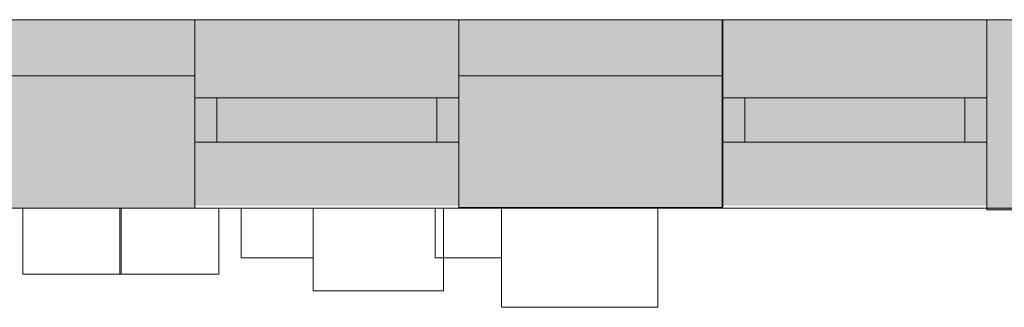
# Model space of a CAD drawing. Header units: inches. Extents: x 15 to 546804, y -66 to 267312.
# Tile 157 of 256: x 480380 to 482618, y 40903 to 41555. Entities that reach past the tile are written whole.
import ezdxf

# ---------------------------------------------------------------- set-up
doc = ezdxf.new("R2010")
doc.units = ezdxf.units.IN
doc.header["$MEASUREMENT"] = 0

msp = doc.modelspace()

# ---------------------------------------------------------------- hatches: boundary and pattern name
at = {"lineweight": 20}
h = msp.add_hatch(color=7, dxfattribs=at)
h.dxf.hatch_style = 1
h.paths.add_polyline_path([(476725.2, 41133.5), (483070.8, 41133.5), (483070.8, 41555.3), (476725.2, 41555.3)])
h = msp.add_hatch(color=7, dxfattribs=at)
h.dxf.hatch_style = 1
h.paths.add_polyline_path([(480178.6, 41128.9), (480776.9, 41128.9), (480776.9, 41555.3), (480178.6, 41555.3)])
h = msp.add_hatch(color=7, dxfattribs=at)
h.dxf.hatch_style = 1
h.paths.add_polyline_path([(481378.6, 41128.9), (481976.9, 41128.9), (481976.9, 41555.3), (481378.6, 41555.3)])
h = msp.add_hatch(color=7, dxfattribs=at)
h.dxf.hatch_style = 1
h.paths.add_polyline_path([(482578.6, 41123.6), (484338.6, 41123.6), (484338.6, 41555.3), (482578.6, 41555.3)])

# ---------------------------------------------------------------- linework, layer by layer
at = {"color": 7, "lineweight": 20}
for p, q in [((456180.6, 41555.3, 7500), (484338.6, 41555.3, 7500)), ((484338.6, 41555.3), (475078.6, 41555.3)), ((481378.6, 41555.3, 1000), (480778.6, 41555.3, 1000)), ((480778.6, 41555.3, 2900), (481378.6, 41555.3, 2900)), ((480778.6, 41427.8, 1000), (480778.6, 41555.3, 1000)), ((480778.6, 41427.8, 2900), (480778.6, 41555.3, 2900)), ((481976.9, 41555.3, 2900), (481378.6, 41555.3, 2900)), ((481378.6, 41555.3, 2900), (481378.6, 41128.9, 2900)), ((481378.6, 41127.8, 2900), (481378.6, 41555.3, 2900)), ((481378.6, 41555.3, 2900), (481378.6, 41555.3, 1000)), ((481378.6, 41427.8, 1000), (481378.6, 41555.3, 1000)), ((481976.9, 41128.9, 2900), (481976.9, 41555.3, 2900)), ((481978.6, 41127.8, 2900), (481978.6, 41555.3, 2900)), ((482578.6, 41555.3, 1000), (481978.6, 41555.3, 1000)), ((481978.6, 41555.3, 1000), (481978.6, 41555.3, 2900)), ((481978.6, 41555.3, 2900), (482578.6, 41555.3, 2900)), ((481978.6, 41427.8, 1000), (481978.6, 41555.3, 1000)), ((484338.6, 41555.3, 1000), (482578.6, 41555.3, 1000)), ((482578.6, 41555.3, 1000), (482578.6, 41123.6, 1000)), ((482578.6, 41127.8, 1000), (482578.6, 41555.3, 1000)), ((482578.6, 41127.8, 2900), (482578.6, 41555.3, 2900)), ((482578.6, 41555.3, 2900), (482578.6, 41555.3, 1000)), ((480778.6, 41427.8, 1000), (480778.6, 41427.8, 2900)), ((480778.6, 41127.8, 1000), (480778.6, 41427.8, 1000)), ((480778.6, 41127.8, 2900), (480778.6, 41427.8, 2900)), ((481378.6, 41127.8, 1000), (481378.6, 41427.8, 1000)), ((481978.6, 41127.8, 1000), (481978.6, 41427.8, 1000)), ((480778.6, 41377.8, 2900), (480778.6, 41377.8, 1000)), ((480778.6, 41377.8, 1000), (481378.6, 41377.8, 1000)), ((481378.6, 41377.8, 2900), (480778.6, 41377.8, 2900)), ((480778.6, 41377.8, 1000), (480778.6, 41277.8, 1000)), ((480778.6, 41377.8, 2900), (480778.6, 41277.8, 2900)), ((480828.6, 41377.8, 2850), (481328.6, 41377.8, 2850)), ((481328.6, 41377.8, 1050), (480828.6, 41377.8, 1050)), ((480828.6, 41377.8, 1050), (480828.6, 41377.8, 2850)), ((480828.6, 41377.8, 2850), (480828.6, 41277.8, 2850)), ((480828.6, 41377.8, 1050), (480828.6, 41277.8, 1050)), ((480828.6, 41377.8, 1050), (480828.6, 41377.8, 2850)), ((481328.6, 41377.8, 1050), (480828.6, 41377.8, 1050)), ((480828.6, 41377.8, 2850), (481328.6, 41377.8, 2850)), ((481328.6, 41377.8, 2850), (481328.6, 41377.8, 1050)), ((481328.6, 41377.8, 2850), (481328.6, 41277.8, 2850)), ((481328.6, 41377.8, 1050), (481328.6, 41277.8, 1050)), ((481328.6, 41377.8, 2850), (481328.6, 41377.8, 1050)), ((481378.6, 41377.8, 1000), (481378.6, 41377.8, 2900)), ((481378.6, 41377.8, 1000), (481378.6, 41277.8, 1000)), ((481378.6, 41377.8, 2900), (481378.6, 41277.8, 2900)), ((481978.6, 41377.8, 2900), (481978.6, 41377.8, 1000)), ((481978.6, 41377.8, 1000), (482578.6, 41377.8, 1000)), ((482578.6, 41377.8, 2900), (481978.6, 41377.8, 2900)), ((481978.6, 41377.8, 1000), (481978.6, 41277.8, 1000)), ((481978.6, 41377.8, 2900), (481978.6, 41277.8, 2900)), ((482028.6, 41377.8, 2850), (482528.6, 41377.8, 2850)), ((482528.6, 41377.8, 1050), (482028.6, 41377.8, 1050)), ((482028.6, 41377.8, 1050), (482028.6, 41377.8, 2850)), ((482028.6, 41377.8, 2850), (482028.6, 41277.8, 2850)), ((482028.6, 41377.8, 1050), (482028.6, 41277.8, 1050)), ((482028.6, 41377.8, 1050), (482028.6, 41377.8, 2850)), ((482528.6, 41377.8, 1050), (482028.6, 41377.8, 1050)), ((482028.6, 41377.8, 2850), (482528.6, 41377.8, 2850)), ((482528.6, 41377.8, 2850), (482528.6, 41377.8, 1050)), ((482528.6, 41377.8, 2850), (482528.6, 41277.8, 2850)), ((482528.6, 41377.8, 1050), (482528.6, 41277.8, 1050)), ((482528.6, 41377.8, 2850), (482528.6, 41377.8, 1050)), ((482578.6, 41377.8, 1000), (482578.6, 41377.8, 2900)), ((482578.6, 41377.8, 1000), (482578.6, 41277.8, 1000)), ((482578.6, 41377.8, 2900), (482578.6, 41277.8, 2900)), ((480778.6, 41277.8, 2900), (480778.6, 41277.8, 1000)), ((480778.6, 41277.8, 1000), (481378.6, 41277.8, 1000)), ((481378.6, 41277.8, 2900), (480778.6, 41277.8, 2900)), ((480828.6, 41277.8, 1050), (480828.6, 41277.8, 2850)), ((480828.6, 41277.8, 2850), (481328.6, 41277.8, 2850)), ((481328.6, 41277.8, 1050), (480828.6, 41277.8, 1050)), ((481328.6, 41277.8, 2850), (481328.6, 41277.8, 1050)), ((481378.6, 41277.8, 1000), (481378.6, 41277.8, 2900)), ((481978.6, 41277.8, 2900), (481978.6, 41277.8, 1000)), ((481978.6, 41277.8, 1000), (482578.6, 41277.8, 1000)), ((482578.6, 41277.8, 2900), (481978.6, 41277.8, 2900)), ((482028.6, 41277.8, 1050), (482028.6, 41277.8, 2850)), ((482028.6, 41277.8, 2850), (482528.6, 41277.8, 2850)), ((482528.6, 41277.8, 1050), (482028.6, 41277.8, 1050)), ((482528.6, 41277.8, 2850), (482528.6, 41277.8, 1050)), ((482578.6, 41277.8, 1000), (482578.6, 41277.8, 2900)), ((456180.6, 41127.8, 7500), (484338.6, 41127.8, 7500)), ((484338.6, 41127.8), (475078.6, 41127.8)), ((480387.7, 41127.8, 5042.6), (480387.7, 40977.8, 5042.6)), ((480610.8, 41127.8, 5104.6), (480387.7, 41127.8, 5042.6)), ((480387.7, 41127.8, 5042.6), (480387.7, 41127.8, 6238.6)), ((480387.7, 41127.8, 6238.6), (480387.7, 40977.8, 6238.6)), ((480387.7, 41127.8, 6238.6), (480607.8, 41127.8, 6312.1)), ((480607.8, 41127.8, 6312.1), (480610.8, 41127.8, 5104.6)), ((480607.8, 41127.8, 6312.1), (480607.8, 40977.8, 6312.1)), ((480610.8, 41127.8, 5498.1), (480833.2, 41127.8, 5562)), ((480610.8, 41127.8, 4275), (480610.8, 41127.8, 5498.1)), ((480832.8, 41127.8, 4334.3), (480610.8, 41127.8, 4275)), ((480610.8, 41127.8, 4275), (480610.8, 40977.8, 4275)), ((480610.8, 41127.8, 5498.1), (480610.8, 40977.8, 5498.1)), ((480610.8, 41127.8, 5104.6), (480610.8, 40977.8, 5104.6)), ((480778.6, 41127.8, 1000), (480778.6, 41127.8, 2900)), ((480778.6, 41127.8, 2900), (481378.6, 41127.8, 2900)), ((480778.6, 41127.8, 1000), (481378.6, 41127.8, 1000)), ((480833.2, 41127.8, 5562), (480832.8, 41127.8, 4334.3)), ((480832.8, 41127.8, 4334.3), (480832.8, 40977.8, 4334.3)), ((480833.2, 41127.8, 5562), (480833.2, 40977.8, 5562)), ((480883.8, 41127.8, 4998.4), (480883.8, 41127.8, 6410.2)), ((481047.4, 41127.8, 4998.4), (480883.8, 41127.8, 4998.4)), ((480883.8, 41127.8, 6410.2), (481047.4, 41127.8, 6410.2)), ((480883.8, 41127.8, 6410.2), (480883.8, 41015.3, 6410.2)), ((480883.8, 41127.8, 4998.4), (480883.8, 41015.3, 4998.4)), ((481343.2, 41127.8, 4458), (481047.4, 41127.8, 4376.9)), ((481047.4, 41127.8, 5615.8), (481343.2, 41127.8, 5703.9)), ((481047.4, 41127.8, 5615.8), (481047.4, 40940.3, 5615.8)), ((481047.4, 41127.8, 4376.9), (481047.4, 40940.3, 4376.9)), ((481047.4, 41127.8, 4376.9), (481047.4, 41127.8, 5615.8)), ((481047.4, 41127.8, 6410.2), (481047.4, 41127.8, 4998.4)), ((481047.4, 41127.8, 4998.4), (481047.4, 41015.3, 4998.4)), ((481047.4, 41127.8, 6410.2), (481047.4, 41015.3, 6410.2)), ((481324.4, 41127.8, 6357.1), (481475, 41127.8, 6357.1)), ((481324.4, 41127.8, 4937.8), (481324.4, 41127.8, 6357.1)), ((481324.4, 41127.8, 6357.1), (481324.4, 41015.3, 6357.1)), ((481324.4, 41127.8, 4937.8), (481324.4, 41015.3, 4937.8)), ((481475, 41127.8, 4937.8), (481324.4, 41127.8, 4937.8)), ((481343.2, 41127.8, 5703.9), (481343.2, 40940.3, 5703.9)), ((481343.2, 41127.8, 4458), (481343.2, 40940.3, 4458)), ((481343.2, 41127.8, 5703.9), (481343.2, 41127.8, 4458)), ((481378.6, 41128.9, 2900), (481976.9, 41128.9, 2900)), ((481378.6, 41127.8, 2900), (481378.6, 41127.8, 1000)), ((481475, 41127.8, 4937.8), (481475, 41015.3, 4937.8)), ((481475, 41127.8, 6357.1), (481475, 41015.3, 6357.1)), ((481475, 41127.8, 6357.1), (481475, 41127.8, 4937.8)), ((481475, 41127.8, 4476.5), (481475, 40902.8, 4476.5)), ((481475, 41127.8, 5739.5), (481475, 41127.8, 4476.5)), ((481475, 41127.8, 5739.5), (481475, 40902.8, 5739.5)), ((481830.6, 41127.8, 5739.5), (481475, 41127.8, 5739.5)), ((481475, 41127.8, 4476.5), (481830.6, 41127.8, 4476.5)), ((481830.6, 41127.8, 5739.5), (481830.6, 40902.8, 5739.5)), ((481830.6, 41127.8, 4476.5), (481830.6, 41127.8, 5739.5)), ((481830.6, 41127.8, 4476.5), (481830.6, 40902.8, 4476.5)), ((481978.6, 41127.8, 1000), (481978.6, 41127.8, 2900)), ((481978.6, 41127.8, 2900), (482578.6, 41127.8, 2900)), ((481978.6, 41127.8, 1000), (482578.6, 41127.8, 1000)), ((482578.6, 41127.8, 2900), (482578.6, 41127.8, 1000)), ((482578.6, 41123.6, 1000), (484338.6, 41123.6, 1000)), ((480883.8, 41015.3, 6410.2), (481047.4, 41015.3, 6410.2)), ((481047.4, 41015.3, 4998.4), (480883.8, 41015.3, 4998.4)), ((480883.8, 41015.3, 4998.4), (480883.8, 41015.3, 6410.2)), ((481047.4, 41015.3, 6410.2), (481047.4, 41015.3, 4998.4)), ((481324.4, 41015.3, 4937.8), (481324.4, 41015.3, 6357.1)), ((481475, 41015.3, 4937.8), (481324.4, 41015.3, 4937.8)), ((481324.4, 41015.3, 6357.1), (481475, 41015.3, 6357.1)), ((481475, 41015.3, 6357.1), (481475, 41015.3, 4937.8)), ((480387.7, 40977.8, 5042.6), (480387.7, 40977.8, 6238.6)), ((480387.7, 40977.8, 6238.6), (480607.8, 40977.8, 6312.1)), ((480610.8, 40977.8, 5104.6), (480387.7, 40977.8, 5042.6)), ((480607.8, 40977.8, 6312.1), (480610.8, 40977.8, 5104.6)), ((480610.8, 40977.8, 4275), (480610.8, 40977.8, 5498.1)), ((480832.8, 40977.8, 4334.3), (480610.8, 40977.8, 4275)), ((480610.8, 40977.8, 5498.1), (480833.2, 40977.8, 5562)), ((480833.2, 40977.8, 5562), (480832.8, 40977.8, 4334.3)), ((481047.4, 40940.3, 5615.8), (481343.2, 40940.3, 5703.9)), ((481343.2, 40940.3, 4458), (481047.4, 40940.3, 4376.9)), ((481047.4, 40940.3, 4376.9), (481047.4, 40940.3, 5615.8)), ((481343.2, 40940.3, 5703.9), (481343.2, 40940.3, 4458)), ((481830.6, 40902.8, 5739.5), (481475, 40902.8, 5739.5)), ((481475, 40902.8, 4476.5), (481830.6, 40902.8, 4476.5)), ((481475, 40902.8, 5739.5), (481475, 40902.8, 4476.5)), ((481830.6, 40902.8, 4476.5), (481830.6, 40902.8, 5739.5))]:
    msp.add_line(p, q, dxfattribs=at)
for points, invisible_edges in [([(484338.6, 41555.3, 7500), (457678.6, 41555.3, 6376.5), (456180.6, 41555.3, 7500)], 3), ([(456180.6, 41555.3, 7500), (456180.6, 41127.8, 7500), (484338.6, 41555.3, 7500)], 2), ([(484338.6, 41127.8, 7500), (484338.6, 41555.3, 7500), (456180.6, 41127.8, 7500)], 2), ([(457678.6, 41555.3, 6376.5), (484338.6, 41555.3, 7500), (458278.6, 41555.3, 6376.5)], 3), ([(458878.6, 41555.3, 6376.5), (484338.6, 41555.3, 7500), (459478.6, 41555.3, 6376.5)], 3), ([(460078.6, 41555.3, 6376.5), (484338.6, 41555.3, 7500), (460678.6, 41555.3, 6376.5)], 3), ([(461278.6, 41555.3, 6376.5), (484338.6, 41555.3, 7500), (461878.6, 41555.3, 6376.5)], 3), ([(462478.6, 41555.3, 6376.5), (484338.6, 41555.3, 7500), (463078.6, 41555.3, 6376.5)], 3), ([(463678.6, 41555.3, 6376.5), (484338.6, 41555.3, 7500), (464278.6, 41555.3, 6376.5)], 3), ([(464878.6, 41555.3, 6376.5), (484338.6, 41555.3, 7500), (465478.6, 41555.3, 6376.5)], 3), ([(466078.6, 41555.3, 6376.5), (484338.6, 41555.3, 7500), (466678.6, 41555.3, 6376.5)], 3), ([(467278.6, 41555.3, 6376.5), (484338.6, 41555.3, 7500), (467878.6, 41555.3, 6376.5)], 3), ([(468478.6, 41555.3, 6376.5), (484338.6, 41555.3, 7500), (469078.6, 41555.3, 6376.5)], 3), ([(469678.6, 41555.3, 6376.5), (484338.6, 41555.3, 7500), (470278.6, 41555.3, 6376.5)], 3), ([(470878.6, 41555.3, 6376.5), (484338.6, 41555.3, 7500), (471478.6, 41555.3, 6376.5)], 3), ([(472078.6, 41555.3, 6376.5), (484338.6, 41555.3, 7500), (472678.6, 41555.3, 6376.5)], 3), ([(473278.6, 41555.3, 6376.5), (484338.6, 41555.3, 7500), (473878.6, 41555.3, 6376.5)], 3), ([(474478.6, 41555.3, 6376.5), (484338.6, 41555.3, 7500), (475078.6, 41555.3, 6376.5)], 3), ([(475078.6, 41555.3), (482578.6, 41555.3, 1000), (484338.6, 41555.3)], 3), ([(475078.6, 41555.3, 6376.5), (484338.6, 41555.3, 7500), (475078.6, 41555.3, 4476.5)], 3), ([(475078.6, 41127.8), (475078.6, 41555.3), (484338.6, 41127.8)], 2), ([(484338.6, 41555.3), (484338.6, 41127.8), (475078.6, 41555.3)], 2), ([(481978.6, 41555.3, 1000), (482578.6, 41555.3, 1000), (477178.6, 41555.3, 1000)], 14), ([(480778.6, 41555.3, 1000), (481378.6, 41555.3, 1000), (477178.6, 41555.3, 1000)], 14), ([(480178.6, 41555.3, 1000), (480778.6, 41555.3, 1000), (477178.6, 41555.3, 1000)], 14), ([(478378.6, 41555.3, 2900), (480778.6, 41555.3, 2900), (478978.6, 41555.3, 2900)], 3), ([(478978.6, 41555.3, 2900), (480778.6, 41555.3, 2900), (479578.6, 41555.3, 2900)], 3), ([(480178.6, 41555.3, 2900), (479578.6, 41555.3, 2900), (480778.6, 41555.3, 2900)], 2), ([(480178.6, 41427.8, 2900), (480178.6, 41555.3, 2900), (480778.6, 41427.8, 2900)], 2), ([(480778.6, 41555.3, 2900), (480778.6, 41427.8, 2900), (480178.6, 41555.3, 2900)], 2), ([(480178.6, 41555.3, 1000), (480178.6, 41427.8, 1000), (480778.6, 41555.3, 1000)], 2), ([(480778.6, 41427.8, 1000), (480778.6, 41555.3, 1000), (480178.6, 41427.8, 1000)], 2), ([(480778.6, 41555.3, 2900), (484338.6, 41555.3, 7500), (481378.6, 41555.3, 2900)], 3), ([(480778.6, 41555.3, 2900), (481378.6, 41127.8, 2900), (480778.6, 41427.8, 2900)], 3), ([(481378.6, 41555.3, 2900), (481378.6, 41127.8, 2900), (480778.6, 41555.3, 2900)], 2), ([(480778.6, 41555.3, 1000), (480778.6, 41427.8, 1000), (481378.6, 41555.3, 1000)], 2), ([(480778.6, 41127.8, 1000), (481378.6, 41555.3, 1000), (480778.6, 41427.8, 1000)], 3), ([(481378.6, 41127.8, 1000), (481378.6, 41555.3, 1000), (480778.6, 41127.8, 1000)], 3), ([(481378.6, 41427.8, 1000), (481378.6, 41555.3, 1000), (481978.6, 41427.8, 1000)], 2), ([(481978.6, 41555.3, 1000), (481978.6, 41427.8, 1000), (481378.6, 41555.3, 1000)], 2), ([(481978.6, 41555.3, 1000), (481378.6, 41555.3, 1000), (481978.6, 41555.3, 2900)], 3), ([(481378.6, 41555.3, 2900), (481978.6, 41555.3, 2900), (481378.6, 41555.3, 1000)], 3), ([(481378.6, 41427.8, 1000), (481378.6, 41555.3, 1000), (481378.6, 41127.8, 1000)], 2), ([(481378.6, 41555.3, 2900), (481378.6, 41555.3, 1000), (481378.6, 41127.8, 2900)], 2), ([(481378.6, 41427.8, 1000), (481378.6, 41127.8, 2900), (481378.6, 41555.3, 1000)], 3), ([(481978.6, 41555.3, 2900), (484338.6, 41555.3, 7500), (482578.6, 41555.3, 2900)], 3), ([(481978.6, 41127.8, 2900), (481978.6, 41555.3, 2900), (482578.6, 41127.8, 2900)], 2), ([(482578.6, 41555.3, 2900), (482578.6, 41127.8, 2900), (481978.6, 41555.3, 2900)], 2), ([(481978.6, 41555.3, 1000), (481978.6, 41555.3, 2900), (481978.6, 41427.8, 1000)], 2), ([(481978.6, 41127.8, 2900), (481978.6, 41427.8, 1000), (481978.6, 41555.3, 2900)], 3), ([(481978.6, 41555.3, 1000), (481978.6, 41427.8, 1000), (482578.6, 41555.3, 1000)], 2), ([(481978.6, 41127.8, 1000), (482578.6, 41555.3, 1000), (481978.6, 41427.8, 1000)], 3), ([(482578.6, 41127.8, 1000), (482578.6, 41555.3, 1000), (481978.6, 41127.8, 1000)], 2), ([(484338.6, 41555.3, 7500), (484338.6, 41555.3), (482578.6, 41555.3, 1000)], 14), ([(482578.6, 41555.3, 2900), (484338.6, 41555.3, 7500), (482578.6, 41555.3, 1000)], 3), ([(482578.6, 41555.3, 2900), (482578.6, 41555.3, 1000), (482578.6, 41127.8, 2900)], 2), ([(482578.6, 41127.8, 1000), (482578.6, 41127.8, 2900), (482578.6, 41555.3, 1000)], 2), ([(480778.6, 41427.8, 1000), (480178.6, 41427.8, 1000), (480778.6, 41427.8, 2900)], 2), ([(480178.6, 41427.8, 2900), (480778.6, 41427.8, 2900), (480178.6, 41427.8, 1000)], 2), ([(480778.6, 41127.8, 2900), (480778.6, 41427.8, 2900), (481378.6, 41127.8, 2900)], 2), ([(480778.6, 41427.8, 1000), (480778.6, 41427.8, 2900), (480778.6, 41127.8, 1000)], 2), ([(480778.6, 41127.8, 2900), (480778.6, 41127.8, 1000), (480778.6, 41427.8, 2900)], 2), ([(481378.6, 41127.8, 1000), (481378.6, 41127.8, 2900), (481378.6, 41427.8, 1000)], 2), ([(481978.6, 41127.8, 1000), (481978.6, 41427.8, 1000), (481978.6, 41127.8, 2900)], 2), ([(480778.6, 41377.8, 2900), (480778.6, 41277.8, 2900), (481378.6, 41377.8, 2900)], 2), ([(481378.6, 41277.8, 2900), (481378.6, 41377.8, 2900), (480778.6, 41277.8, 2900)], 2), ([(480778.6, 41277.8, 1000), (480778.6, 41377.8, 1000), (481378.6, 41277.8, 1000)], 2), ([(481378.6, 41377.8, 1000), (481378.6, 41277.8, 1000), (480778.6, 41377.8, 1000)], 2), ([(480778.6, 41377.8, 2900), (480778.6, 41377.8, 1000), (480778.6, 41277.8, 2900)], 2), ([(480778.6, 41277.8, 1000), (480778.6, 41277.8, 2900), (480778.6, 41377.8, 1000)], 2), ([(480778.6, 41377.8, 1000), (481328.6, 41377.8, 1050), (481378.6, 41377.8, 1000)], 3), ([(480778.6, 41377.8, 2900), (480828.6, 41377.8, 1050), (480778.6, 41377.8, 1000)], 3), ([(481328.6, 41377.8, 1050), (480778.6, 41377.8, 1000), (480828.6, 41377.8, 1050)], 3), ([(480828.6, 41377.8, 2850), (480828.6, 41377.8, 1050), (480778.6, 41377.8, 2900)], 14), ([(481378.6, 41377.8, 2900), (480828.6, 41377.8, 2850), (480778.6, 41377.8, 2900)], 3), ([(481328.6, 41377.8, 1050), (480828.6, 41377.8, 1050), (481328.6, 41377.8, 2850)], 2), ([(480828.6, 41377.8, 2850), (481328.6, 41377.8, 2850), (480828.6, 41377.8, 1050)], 2), ([(480828.6, 41377.8, 1050), (480828.6, 41277.8, 1050), (481328.6, 41377.8, 1050)], 2), ([(481328.6, 41277.8, 1050), (481328.6, 41377.8, 1050), (480828.6, 41277.8, 1050)], 2), ([(480828.6, 41277.8, 2850), (480828.6, 41377.8, 2850), (481328.6, 41277.8, 2850)], 2), ([(481328.6, 41377.8, 2850), (481328.6, 41277.8, 2850), (480828.6, 41377.8, 2850)], 2), ([(480828.6, 41377.8, 1050), (480828.6, 41377.8, 2850), (480828.6, 41277.8, 1050)], 2), ([(480828.6, 41277.8, 2850), (480828.6, 41277.8, 1050), (480828.6, 41377.8, 2850)], 2), ([(480828.6, 41377.8, 2850), (481378.6, 41377.8, 2900), (481328.6, 41377.8, 2850)], 3), ([(481328.6, 41377.8, 2850), (481328.6, 41377.8, 1050), (481328.6, 41277.8, 2850)], 2), ([(481328.6, 41277.8, 1050), (481328.6, 41277.8, 2850), (481328.6, 41377.8, 1050)], 2), ([(481378.6, 41377.8, 2900), (481378.6, 41377.8, 1000), (481328.6, 41377.8, 1050)], 14), ([(481328.6, 41377.8, 2850), (481378.6, 41377.8, 2900), (481328.6, 41377.8, 1050)], 3), ([(481378.6, 41377.8, 1000), (481378.6, 41377.8, 2900), (481378.6, 41277.8, 1000)], 2), ([(481378.6, 41277.8, 2900), (481378.6, 41277.8, 1000), (481378.6, 41377.8, 2900)], 2), ([(481978.6, 41377.8, 2900), (481978.6, 41277.8, 2900), (482578.6, 41377.8, 2900)], 2), ([(482578.6, 41277.8, 2900), (482578.6, 41377.8, 2900), (481978.6, 41277.8, 2900)], 2), ([(481978.6, 41277.8, 1000), (481978.6, 41377.8, 1000), (482578.6, 41277.8, 1000)], 2), ([(482578.6, 41377.8, 1000), (482578.6, 41277.8, 1000), (481978.6, 41377.8, 1000)], 2), ([(481978.6, 41377.8, 2900), (481978.6, 41377.8, 1000), (481978.6, 41277.8, 2900)], 2), ([(481978.6, 41277.8, 1000), (481978.6, 41277.8, 2900), (481978.6, 41377.8, 1000)], 2), ([(481978.6, 41377.8, 1000), (482528.6, 41377.8, 1050), (482578.6, 41377.8, 1000)], 3), ([(481978.6, 41377.8, 2900), (482028.6, 41377.8, 1050), (481978.6, 41377.8, 1000)], 3), ([(482528.6, 41377.8, 1050), (481978.6, 41377.8, 1000), (482028.6, 41377.8, 1050)], 3), ([(482028.6, 41377.8, 2850), (482028.6, 41377.8, 1050), (481978.6, 41377.8, 2900)], 14), ([(482578.6, 41377.8, 2900), (482028.6, 41377.8, 2850), (481978.6, 41377.8, 2900)], 3), ([(482528.6, 41377.8, 1050), (482028.6, 41377.8, 1050), (482528.6, 41377.8, 2850)], 2), ([(482028.6, 41377.8, 2850), (482528.6, 41377.8, 2850), (482028.6, 41377.8, 1050)], 2), ([(482028.6, 41377.8, 1050), (482028.6, 41277.8, 1050), (482528.6, 41377.8, 1050)], 2), ([(482528.6, 41277.8, 1050), (482528.6, 41377.8, 1050), (482028.6, 41277.8, 1050)], 2), ([(482028.6, 41277.8, 2850), (482028.6, 41377.8, 2850), (482528.6, 41277.8, 2850)], 2), ([(482528.6, 41377.8, 2850), (482528.6, 41277.8, 2850), (482028.6, 41377.8, 2850)], 2), ([(482028.6, 41377.8, 1050), (482028.6, 41377.8, 2850), (482028.6, 41277.8, 1050)], 2), ([(482028.6, 41277.8, 2850), (482028.6, 41277.8, 1050), (482028.6, 41377.8, 2850)], 2), ([(482028.6, 41377.8, 2850), (482578.6, 41377.8, 2900), (482528.6, 41377.8, 2850)], 3), ([(482528.6, 41377.8, 2850), (482528.6, 41377.8, 1050), (482528.6, 41277.8, 2850)], 2), ([(482528.6, 41277.8, 1050), (482528.6, 41277.8, 2850), (482528.6, 41377.8, 1050)], 2), ([(482578.6, 41377.8, 2900), (482578.6, 41377.8, 1000), (482528.6, 41377.8, 1050)], 14), ([(482528.6, 41377.8, 2850), (482578.6, 41377.8, 2900), (482528.6, 41377.8, 1050)], 3), ([(482578.6, 41377.8, 1000), (482578.6, 41377.8, 2900), (482578.6, 41277.8, 1000)], 2), ([(482578.6, 41277.8, 2900), (482578.6, 41277.8, 1000), (482578.6, 41377.8, 2900)], 2), ([(481378.6, 41277.8, 1000), (480828.6, 41277.8, 1050), (480778.6, 41277.8, 1000)], 3), ([(480778.6, 41277.8, 2900), (480778.6, 41277.8, 1000), (480828.6, 41277.8, 1050)], 14), ([(480828.6, 41277.8, 2850), (480778.6, 41277.8, 2900), (480828.6, 41277.8, 1050)], 3), ([(481328.6, 41277.8, 2850), (480778.6, 41277.8, 2900), (480828.6, 41277.8, 2850)], 3), ([(480778.6, 41277.8, 2900), (481328.6, 41277.8, 2850), (481378.6, 41277.8, 2900)], 3), ([(480828.6, 41277.8, 1050), (481378.6, 41277.8, 1000), (481328.6, 41277.8, 1050)], 3), ([(481378.6, 41277.8, 2900), (481328.6, 41277.8, 1050), (481378.6, 41277.8, 1000)], 3), ([(481328.6, 41277.8, 2850), (481328.6, 41277.8, 1050), (481378.6, 41277.8, 2900)], 14), ([(482578.6, 41277.8, 1000), (482028.6, 41277.8, 1050), (481978.6, 41277.8, 1000)], 3), ([(481978.6, 41277.8, 2900), (481978.6, 41277.8, 1000), (482028.6, 41277.8, 1050)], 14), ([(482028.6, 41277.8, 2850), (481978.6, 41277.8, 2900), (482028.6, 41277.8, 1050)], 3), ([(482528.6, 41277.8, 2850), (481978.6, 41277.8, 2900), (482028.6, 41277.8, 2850)], 3), ([(481978.6, 41277.8, 2900), (482528.6, 41277.8, 2850), (482578.6, 41277.8, 2900)], 3), ([(482028.6, 41277.8, 1050), (482578.6, 41277.8, 1000), (482528.6, 41277.8, 1050)], 3), ([(482578.6, 41277.8, 2900), (482528.6, 41277.8, 1050), (482578.6, 41277.8, 1000)], 3), ([(482528.6, 41277.8, 2850), (482528.6, 41277.8, 1050), (482578.6, 41277.8, 2900)], 14), ([(456180.6, 41127.8, 7500), (475078.6, 41127.8, 6376.5), (484338.6, 41127.8, 7500)], 3), ([(484338.6, 41127.8), (477178.6, 41127.8, 1000), (475078.6, 41127.8)], 3), ([(481378.6, 41127.8, 2900), (475078.6, 41127.8, 3000), (480778.6, 41127.8, 2900)], 3), ([(475078.6, 41127.8, 6376.5), (475078.6, 41127.8, 4476.5), (484338.6, 41127.8, 7500)], 14), ([(477778.6, 41127.8, 1000), (477178.6, 41127.8, 1000), (482578.6, 41127.8, 1000)], 14), ([(478978.6, 41127.8, 1000), (478378.6, 41127.8, 1000), (482578.6, 41127.8, 1000)], 14), ([(479578.6, 41127.8, 1000), (478978.6, 41127.8, 1000), (482578.6, 41127.8, 1000)], 14), ([(480778.6, 41127.8, 2900), (478978.6, 41127.8, 2900), (480178.6, 41127.8, 2900)], 3), ([(480178.6, 41127.8, 1000), (479578.6, 41127.8, 1000), (482578.6, 41127.8, 1000)], 14), ([(480178.6, 41127.8, 1000), (480778.6, 41127.8, 1000), (480178.6, 41127.8, 2900)], 2), ([(480778.6, 41127.8, 2900), (480178.6, 41127.8, 2900), (480778.6, 41127.8, 1000)], 2), ([(480778.6, 41127.8, 1000), (480178.6, 41127.8, 1000), (482578.6, 41127.8, 1000)], 14), ([(480607.8, 40977.8, 6312.1), (480387.7, 41127.8, 6238.6), (480607.8, 41127.8, 6312.1)], 1), ([(480387.7, 41127.8, 6238.6), (480607.8, 40977.8, 6312.1), (480387.7, 40977.8, 6238.6)], 1), ([(480387.7, 41127.8, 6238.6), (480387.7, 40977.8, 5042.6), (480387.7, 41127.8, 5042.6)], 1), ([(480387.7, 40977.8, 5042.6), (480387.7, 41127.8, 6238.6), (480387.7, 40977.8, 6238.6)], 1), ([(480387.7, 40977.8, 5042.6), (480610.8, 41127.8, 5104.6), (480387.7, 41127.8, 5042.6)], 1), ([(480610.8, 41127.8, 5104.6), (480387.7, 40977.8, 5042.6), (480610.8, 40977.8, 5104.6)], 1), ([(480607.8, 41127.8, 6312.1), (480387.7, 41127.8, 5042.6), (480610.8, 41127.8, 5104.6)], 1), ([(480387.7, 41127.8, 5042.6), (480607.8, 41127.8, 6312.1), (480387.7, 41127.8, 6238.6)], 1), ([(480607.8, 40977.8, 6312.1), (480610.8, 41127.8, 5104.6), (480610.8, 40977.8, 5104.6)], 1), ([(480610.8, 41127.8, 5104.6), (480607.8, 40977.8, 6312.1), (480607.8, 41127.8, 6312.1)], 1), ([(480833.2, 40977.8, 5562), (480610.8, 41127.8, 5498.1), (480833.2, 41127.8, 5562)], 1), ([(480610.8, 41127.8, 5498.1), (480833.2, 40977.8, 5562), (480610.8, 40977.8, 5498.1)], 1), ([(480610.8, 40977.8, 4275), (480832.8, 41127.8, 4334.3), (480610.8, 41127.8, 4275)], 1), ([(480832.8, 41127.8, 4334.3), (480610.8, 40977.8, 4275), (480832.8, 40977.8, 4334.3)], 1), ([(480610.8, 41127.8, 5498.1), (480610.8, 40977.8, 4275), (480610.8, 41127.8, 4275)], 1), ([(480610.8, 40977.8, 4275), (480610.8, 41127.8, 5498.1), (480610.8, 40977.8, 5498.1)], 1), ([(480610.8, 41127.8, 5498.1), (480832.8, 41127.8, 4334.3), (480833.2, 41127.8, 5562)], 1), ([(480832.8, 41127.8, 4334.3), (480610.8, 41127.8, 5498.1), (480610.8, 41127.8, 4275)], 1), ([(481378.6, 41127.8, 1000), (480778.6, 41127.8, 1000), (482578.6, 41127.8, 1000)], 14), ([(480833.2, 40977.8, 5562), (480832.8, 41127.8, 4334.3), (480832.8, 40977.8, 4334.3)], 1), ([(480832.8, 41127.8, 4334.3), (480833.2, 40977.8, 5562), (480833.2, 41127.8, 5562)], 1), ([(480883.8, 41015.3, 4998.4), (481047.4, 41127.8, 4998.4), (480883.8, 41127.8, 4998.4)], 1), ([(481047.4, 41127.8, 4998.4), (480883.8, 41015.3, 4998.4), (481047.4, 41015.3, 4998.4)], 1), ([(481047.4, 41015.3, 6410.2), (480883.8, 41127.8, 6410.2), (481047.4, 41127.8, 6410.2)], 1), ([(480883.8, 41127.8, 6410.2), (481047.4, 41015.3, 6410.2), (480883.8, 41015.3, 6410.2)], 1), ([(480883.8, 41127.8, 6410.2), (480883.8, 41015.3, 4998.4), (480883.8, 41127.8, 4998.4)], 1), ([(480883.8, 41015.3, 4998.4), (480883.8, 41127.8, 6410.2), (480883.8, 41015.3, 6410.2)], 1), ([(480883.8, 41127.8, 6410.2), (481047.4, 41127.8, 4998.4), (481047.4, 41127.8, 6410.2)], 1), ([(481047.4, 41127.8, 4998.4), (480883.8, 41127.8, 6410.2), (480883.8, 41127.8, 4998.4)], 1), ([(481047.4, 41015.3, 6410.2), (481047.4, 41127.8, 4998.4), (481047.4, 41015.3, 4998.4)], 1), ([(481047.4, 41127.8, 4998.4), (481047.4, 41015.3, 6410.2), (481047.4, 41127.8, 6410.2)], 1), ([(481047.4, 40940.3, 4376.9), (481343.2, 41127.8, 4458), (481047.4, 41127.8, 4376.9)], 1), ([(481343.2, 41127.8, 4458), (481047.4, 40940.3, 4376.9), (481343.2, 40940.3, 4458)], 1), ([(481047.4, 41127.8, 5615.8), (481343.2, 41127.8, 4458), (481343.2, 41127.8, 5703.9)], 1), ([(481343.2, 41127.8, 4458), (481047.4, 41127.8, 5615.8), (481047.4, 41127.8, 4376.9)], 1), ([(481047.4, 41127.8, 5615.8), (481047.4, 40940.3, 4376.9), (481047.4, 41127.8, 4376.9)], 1), ([(481047.4, 40940.3, 4376.9), (481047.4, 41127.8, 5615.8), (481047.4, 40940.3, 5615.8)], 1), ([(481343.2, 40940.3, 5703.9), (481047.4, 41127.8, 5615.8), (481343.2, 41127.8, 5703.9)], 1), ([(481047.4, 41127.8, 5615.8), (481343.2, 40940.3, 5703.9), (481047.4, 40940.3, 5615.8)], 1), ([(481324.4, 41015.3, 4937.8), (481475, 41127.8, 4937.8), (481324.4, 41127.8, 4937.8)], 1), ([(481475, 41127.8, 4937.8), (481324.4, 41015.3, 4937.8), (481475, 41015.3, 4937.8)], 1), ([(481324.4, 41127.8, 6357.1), (481475, 41127.8, 4937.8), (481475, 41127.8, 6357.1)], 1), ([(481475, 41127.8, 4937.8), (481324.4, 41127.8, 6357.1), (481324.4, 41127.8, 4937.8)], 1), ([(481475, 41015.3, 6357.1), (481324.4, 41127.8, 6357.1), (481475, 41127.8, 6357.1)], 1), ([(481324.4, 41127.8, 6357.1), (481475, 41015.3, 6357.1), (481324.4, 41015.3, 6357.1)], 1), ([(481324.4, 41127.8, 6357.1), (481324.4, 41015.3, 4937.8), (481324.4, 41127.8, 4937.8)], 1), ([(481324.4, 41015.3, 4937.8), (481324.4, 41127.8, 6357.1), (481324.4, 41015.3, 6357.1)], 1), ([(481343.2, 40940.3, 5703.9), (481343.2, 41127.8, 4458), (481343.2, 40940.3, 4458)], 1), ([(481343.2, 41127.8, 4458), (481343.2, 40940.3, 5703.9), (481343.2, 41127.8, 5703.9)], 1), ([(481978.6, 41127.8, 2900), (482578.6, 41127.8, 2900), (481378.6, 41127.8, 2900)], 2), ([(481978.6, 41127.8, 1000), (481378.6, 41127.8, 1000), (482578.6, 41127.8, 1000)], 2), ([(481378.6, 41127.8, 1000), (481978.6, 41127.8, 1000), (481378.6, 41127.8, 2900)], 2), ([(481978.6, 41127.8, 2900), (481378.6, 41127.8, 2900), (481978.6, 41127.8, 1000)], 2), ([(481475, 41127.8, 5739.5), (481830.6, 41127.8, 4476.5), (481830.6, 41127.8, 5739.5)], 1), ([(481830.6, 41127.8, 4476.5), (481475, 41127.8, 5739.5), (481475, 41127.8, 4476.5)], 1), ([(481475, 40902.8, 4476.5), (481830.6, 41127.8, 4476.5), (481475, 41127.8, 4476.5)], 1), ([(481830.6, 41127.8, 4476.5), (481475, 40902.8, 4476.5), (481830.6, 40902.8, 4476.5)], 1), ([(481830.6, 40902.8, 5739.5), (481475, 41127.8, 5739.5), (481830.6, 41127.8, 5739.5)], 1), ([(481475, 41127.8, 5739.5), (481830.6, 40902.8, 5739.5), (481475, 40902.8, 5739.5)], 1), ([(481475, 41127.8, 5739.5), (481475, 40902.8, 4476.5), (481475, 41127.8, 4476.5)], 1), ([(481475, 40902.8, 4476.5), (481475, 41127.8, 5739.5), (481475, 40902.8, 5739.5)], 1), ([(481475, 41015.3, 6357.1), (481475, 41127.8, 4937.8), (481475, 41015.3, 4937.8)], 1), ([(481475, 41127.8, 4937.8), (481475, 41015.3, 6357.1), (481475, 41127.8, 6357.1)], 1), ([(481830.6, 40902.8, 5739.5), (481830.6, 41127.8, 4476.5), (481830.6, 40902.8, 4476.5)], 1), ([(481830.6, 41127.8, 4476.5), (481830.6, 40902.8, 5739.5), (481830.6, 41127.8, 5739.5)], 1), ([(484338.6, 41127.8, 7500), (482578.6, 41127.8, 1000), (484338.6, 41127.8)], 3), ([(482578.6, 41127.8, 2900), (482578.6, 41127.8, 1000), (484338.6, 41127.8, 7500)], 14), ([(480883.8, 41015.3, 4998.4), (481047.4, 41015.3, 6410.2), (481047.4, 41015.3, 4998.4)], 1), ([(481047.4, 41015.3, 6410.2), (480883.8, 41015.3, 4998.4), (480883.8, 41015.3, 6410.2)], 1), ([(481324.4, 41015.3, 4937.8), (481475, 41015.3, 6357.1), (481475, 41015.3, 4937.8)], 1), ([(481475, 41015.3, 6357.1), (481324.4, 41015.3, 4937.8), (481324.4, 41015.3, 6357.1)], 1), ([(480387.7, 40977.8, 5042.6), (480607.8, 40977.8, 6312.1), (480610.8, 40977.8, 5104.6)], 1), ([(480607.8, 40977.8, 6312.1), (480387.7, 40977.8, 5042.6), (480387.7, 40977.8, 6238.6)], 1), ([(480832.8, 40977.8, 4334.3), (480610.8, 40977.8, 5498.1), (480833.2, 40977.8, 5562)], 1), ([(480610.8, 40977.8, 5498.1), (480832.8, 40977.8, 4334.3), (480610.8, 40977.8, 4275)], 1), ([(481047.4, 40940.3, 4376.9), (481343.2, 40940.3, 5703.9), (481343.2, 40940.3, 4458)], 1), ([(481343.2, 40940.3, 5703.9), (481047.4, 40940.3, 4376.9), (481047.4, 40940.3, 5615.8)], 1), ([(481475, 40902.8, 4476.5), (481830.6, 40902.8, 5739.5), (481830.6, 40902.8, 4476.5)], 1), ([(481830.6, 40902.8, 5739.5), (481475, 40902.8, 4476.5), (481475, 40902.8, 5739.5)], 1)]:
    msp.add_3dface(points, dxfattribs=dict(at, invisible_edges=invisible_edges))

doc.saveas('drawing.dxf')
